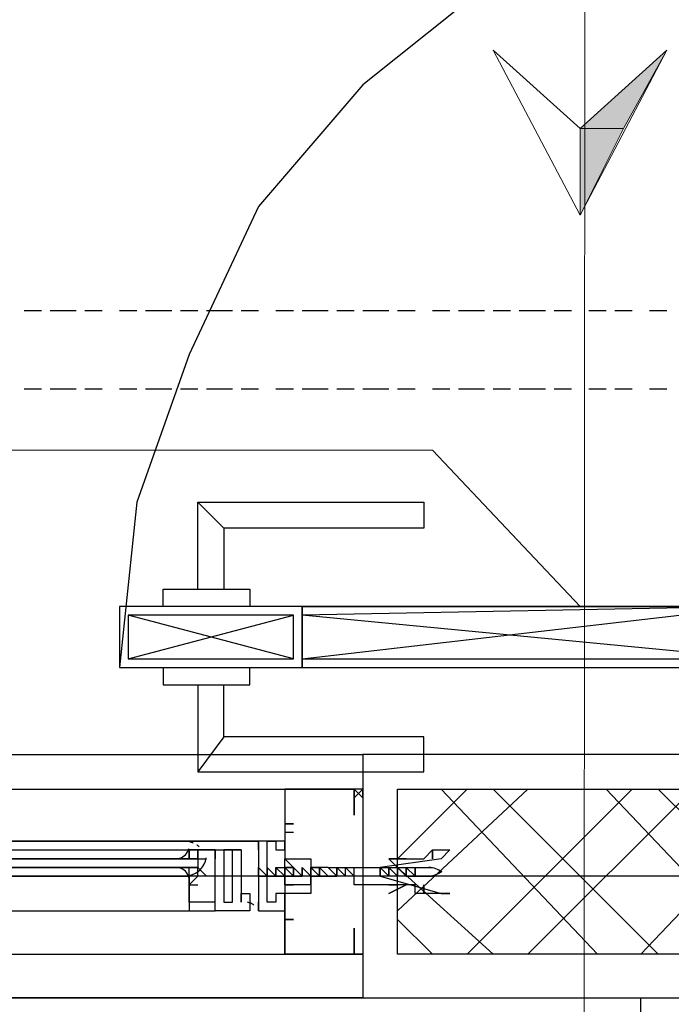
# Model space of a CAD drawing. Header units: millimetres. Extents: x 0 to 420, y 0 to 297.
# Tile 6 of 95: x 51.96 to 55.14, y 117.61 to 122.41. Entities that reach past the tile are written whole.
import ezdxf

# ---------------------------------------------------------------- set-up
doc = ezdxf.new("R2010")
doc.units = ezdxf.units.MM
doc.layers.add('FILL_000000', color=7, linetype='Continuous')
doc.layers.add('LINE_000000', color=7, linetype='Continuous')

msp = doc.modelspace()

# ---------------------------------------------------------------- hatches: boundary and pattern name
at = {"layer": 'FILL_000000'}
h = msp.add_hatch(color=7, dxfattribs=at)
h.dxf.hatch_style = 1
h.paths.add_polyline_path([(54.6947, 121.8777), (54.9063, 121.8777), (55.118, 122.2587), (54.6947, 121.8777)])
h = msp.add_hatch(color=7, dxfattribs=at)
h.dxf.hatch_style = 1
h.paths.add_polyline_path([(54.6947, 121.4543), (54.6947, 121.8777), (54.9063, 121.8777), (54.6947, 121.4543)])

# ---------------------------------------------------------------- linework, layer by layer
at = {"layer": 'LINE_000000', "lineweight": 13}
msp.add_line((54.7793, 206.629), (54.6947, 90.2123), dxfattribs=at)
at = {"layer": 'LINE_000000', "lineweight": 25}
for p, q in [((52.07, 120.9887), (51.9853, 120.9887)), ((52.2394, 120.9887), (52.1123, 120.9887)), ((52.3664, 120.9887), (52.2817, 120.9887)), ((52.5357, 120.9887), (52.451, 120.9887)), ((52.705, 120.9887), (52.578, 120.9887)), ((52.832, 120.9887), (52.7473, 120.9887)), ((53.0013, 120.9887), (52.8743, 120.9887)), ((53.1283, 120.9887), (53.0437, 120.9887)), ((53.2977, 120.9887), (53.213, 120.9887)), ((53.467, 120.9887), (53.34, 120.9887)), ((53.594, 120.9887), (53.5094, 120.9887)), ((53.7633, 120.9887), (53.6363, 120.9887)), ((53.8903, 120.9887), (53.8057, 120.9887)), ((54.0597, 120.9887), (53.975, 120.9887)), ((54.229, 120.9887), (54.102, 120.9887)), ((54.356, 120.9887), (54.2713, 120.9887)), ((54.5254, 120.9887), (54.3984, 120.9887)), ((54.6523, 120.9887), (54.5677, 120.9887)), ((54.8217, 120.9887), (54.737, 120.9887)), ((54.9487, 120.9887), (54.864, 120.9887)), ((55.118, 120.9887), (55.0333, 120.9887)), ((52.07, 120.6077), (51.9853, 120.6077)), ((52.2394, 120.6077), (52.1123, 120.6077)), ((52.3664, 120.6077), (52.2817, 120.6077)), ((52.5357, 120.6077), (52.451, 120.6077)), ((52.705, 120.6077), (52.578, 120.6077)), ((52.832, 120.6077), (52.7473, 120.6077)), ((53.0013, 120.6077), (52.8743, 120.6077)), ((53.1283, 120.6077), (53.0437, 120.6077)), ((53.2977, 120.6077), (53.213, 120.6077)), ((53.467, 120.6077), (53.34, 120.6077)), ((53.594, 120.6077), (53.5094, 120.6077)), ((53.7633, 120.6077), (53.6363, 120.6077)), ((53.8903, 120.6077), (53.8057, 120.6077)), ((54.0597, 120.6077), (53.975, 120.6077)), ((54.229, 120.6077), (54.102, 120.6077)), ((54.356, 120.6077), (54.2713, 120.6077)), ((54.5254, 120.6077), (54.3984, 120.6077)), ((54.6523, 120.6077), (54.5677, 120.6077)), ((54.8217, 120.6077), (54.737, 120.6077)), ((54.9487, 120.6077), (54.864, 120.6077)), ((55.118, 120.6077), (55.0333, 120.6077)), ((52.959, 119.9303), (52.832, 120.0573)), ((53.34, 119.2953), (55.5414, 119.5493)), ((53.2977, 119.2953), (52.4934, 119.507)), ((52.4934, 119.2953), (53.2977, 119.507)), ((55.5414, 119.2953), (53.34, 119.507)), ((52.959, 118.9143), (52.832, 118.745)), ((53.6363, 118.8297), (53.6363, 117.6443)), ((65.1934, 118.8297), (53.6363, 118.8297)), ((50.419, 118.6603), (53.2554, 118.6603)), ((53.6363, 118.6603), (53.594, 118.6603)), ((53.594, 118.6603), (53.594, 118.6603)), ((53.6363, 118.6603), (53.6363, 118.6603)), ((53.8057, 118.3217), (54.1443, 118.6603)), ((53.8057, 118.0677), (54.4407, 118.6603)), ((54.7793, 117.856), (54.0173, 118.6603)), ((54.1443, 117.856), (54.9487, 118.6603)), ((55.0757, 117.856), (54.2713, 118.6603)), ((54.4407, 117.856), (55.245, 118.6603)), ((55.5837, 117.856), (54.8217, 118.6603)), ((54.991, 117.856), (55.753, 118.6603)), ((55.88, 117.856), (55.0757, 118.6603)), ((53.594, 118.618), (53.594, 118.618)), ((53.2554, 118.491), (53.2554, 118.491)), ((53.2977, 118.4487), (53.2554, 118.4487)), ((53.0013, 118.4063), (53.0013, 118.4063)), ((53.0013, 118.4063), (53.0437, 118.4063)), ((53.0013, 118.4063), (53.0013, 118.4063)), ((53.0437, 118.4063), (53.0437, 118.4063)), ((50.8847, 118.364), (52.7897, 118.364)), ((53.0437, 118.364), (53.0013, 118.364)), ((53.0437, 118.364), (53.0437, 118.364)), ((52.7897, 118.3217), (52.7897, 118.3217)), ((52.7897, 118.3217), (52.832, 118.3217)), ((52.7897, 118.3217), (52.7897, 118.3217)), ((52.7897, 118.2793), (52.7897, 118.2793)), ((52.7897, 118.237), (52.7897, 118.2793)), ((52.832, 118.3217), (52.8743, 118.3217)), ((52.832, 118.3217), (52.832, 118.3217)), ((52.832, 118.3217), (52.832, 118.3217)), ((52.832, 118.3217), (52.832, 118.2793)), ((52.832, 118.2793), (52.832, 118.2793)), ((52.832, 118.2793), (52.832, 118.2793)), ((52.832, 118.237), (52.832, 118.2793)), ((52.8743, 118.237), (52.832, 118.2793)), ((53.1283, 118.2793), (53.1283, 118.2793)), ((53.1283, 118.2793), (53.1283, 118.2793)), ((53.1707, 118.2793), (53.213, 118.237)), ((53.1707, 118.2793), (53.1707, 118.2793)), ((53.1707, 118.2793), (53.1707, 118.2793)), ((53.1707, 118.2793), (53.1707, 118.2793)), ((53.1707, 118.2793), (53.1707, 118.2793)), ((53.1707, 118.2793), (53.1707, 118.2793)), ((53.213, 118.2793), (53.2554, 118.237)), ((53.213, 118.2793), (53.213, 118.2793)), ((53.213, 118.2793), (53.2554, 118.2793)), ((53.213, 118.2793), (53.213, 118.2793)), ((53.213, 118.2793), (53.213, 118.2793)), ((53.213, 118.2793), (53.213, 118.2793)), ((53.213, 118.2793), (53.213, 118.2793)), ((53.2554, 118.2793), (53.2977, 118.237)), ((53.2554, 118.2793), (53.2554, 118.2793)), ((53.2554, 118.2793), (53.2977, 118.2793)), ((53.2554, 118.2793), (53.2554, 118.2793)), ((53.2554, 118.2793), (53.2554, 118.2793)), ((53.2554, 118.2793), (53.2554, 118.2793)), ((53.2554, 118.2793), (53.2554, 118.2793)), ((53.2977, 118.2793), (53.2977, 118.2793)), ((53.2977, 118.2793), (53.2977, 118.2793)), ((53.2977, 118.2793), (53.2977, 118.2793)), ((53.2977, 118.2793), (53.2977, 118.2793)), ((53.2977, 118.2793), (53.2977, 118.2793)), ((53.34, 118.2793), (53.34, 118.2793)), ((53.34, 118.2793), (53.34, 118.2793)), ((53.34, 118.2793), (53.34, 118.2793)), ((53.34, 118.2793), (53.34, 118.2793)), ((53.34, 118.2793), (53.34, 118.2793)), ((53.34, 118.2793), (53.34, 118.2793)), ((53.3824, 118.2793), (53.3824, 118.2793)), ((53.3824, 118.2793), (53.4247, 118.2793)), ((53.3824, 118.2793), (53.3824, 118.2793)), ((53.3824, 118.2793), (53.3824, 118.2793)), ((53.3824, 118.2793), (53.3824, 118.2793)), ((53.4247, 118.2793), (53.4247, 118.2793)), ((53.467, 118.237), (53.4247, 118.2793)), ((53.4247, 118.2793), (53.4247, 118.2793)), ((53.4247, 118.2793), (53.4247, 118.2793)), ((53.467, 118.2793), (53.5094, 118.2793)), ((53.5094, 118.237), (53.467, 118.2793)), ((53.467, 118.2793), (53.467, 118.2793)), ((53.5094, 118.2793), (53.5517, 118.2793)), ((53.5094, 118.2793), (53.5094, 118.2793)), ((53.5517, 118.2793), (53.5517, 118.2793)), ((53.594, 118.237), (53.5517, 118.2793)), ((53.5517, 118.2793), (53.594, 118.2793)), ((53.5517, 118.2793), (53.5517, 118.2793)), ((53.5517, 118.2793), (53.5517, 118.2793)), ((53.594, 118.2793), (53.594, 118.2793)), ((53.594, 118.2793), (53.594, 118.2793)), ((53.594, 118.2793), (53.594, 118.2793)), ((53.721, 118.2793), (53.7633, 118.2793)), ((53.721, 118.2793), (53.721, 118.2793)), ((53.721, 118.2793), (53.721, 118.2793)), ((53.7633, 118.2793), (53.7633, 118.2793)), ((53.8057, 118.237), (53.7633, 118.2793)), ((53.7633, 118.2793), (53.8057, 118.2793)), ((53.7633, 118.2793), (53.7633, 118.2793)), ((53.7633, 118.2793), (53.7633, 118.2793)), ((54.2713, 117.856), (53.8057, 118.2793)), ((53.8057, 118.2793), (53.8057, 118.2793)), ((53.8057, 118.2793), (53.848, 118.2793)), ((53.8057, 118.2793), (53.8057, 118.2793)), ((53.8057, 118.2793), (53.8057, 118.2793)), ((53.848, 118.2793), (53.848, 118.2793)), ((53.8903, 118.2793), (53.8903, 118.2793)), ((53.8903, 118.2793), (53.975, 118.2793)), ((113.1147, 118.237), (27.94, 118.237)), ((50.8847, 118.237), (52.7897, 118.237)), ((53.1283, 118.237), (53.2977, 118.237)), ((53.1283, 118.237), (53.1707, 118.237)), ((53.1283, 118.237), (53.1283, 118.237)), ((53.1707, 118.237), (53.1707, 118.237)), ((53.1707, 118.237), (53.1707, 118.237)), ((53.1707, 118.237), (53.1707, 118.237)), ((53.1707, 118.237), (53.1707, 118.237)), ((53.213, 118.237), (53.213, 118.237)), ((53.213, 118.237), (53.213, 118.237)), ((53.213, 118.237), (53.213, 118.237)), ((53.213, 118.237), (53.213, 118.237)), ((53.213, 118.237), (53.213, 118.237)), ((53.2554, 118.237), (53.2554, 118.237)), ((53.2554, 118.237), (53.2554, 118.237)), ((53.2554, 118.237), (53.2554, 118.237)), ((53.2554, 118.237), (53.2554, 118.237)), ((53.2977, 118.237), (53.2977, 118.237)), ((53.2977, 118.237), (53.2977, 118.237)), ((53.2977, 118.237), (53.2977, 118.237)), ((53.2977, 118.237), (53.2977, 118.237)), ((53.34, 118.237), (53.34, 118.237)), ((53.34, 118.237), (53.34, 118.237)), ((53.34, 118.237), (53.34, 118.237)), ((53.34, 118.237), (53.34, 118.237)), ((53.34, 118.237), (53.34, 118.237)), ((53.3824, 118.237), (53.3824, 118.237)), ((53.3824, 118.237), (53.4247, 118.237)), ((53.3824, 118.237), (53.3824, 118.237)), ((53.3824, 118.237), (53.3824, 118.237)), ((53.3824, 118.237), (53.3824, 118.237)), ((53.4247, 118.237), (53.4247, 118.237)), ((53.4247, 118.237), (53.4247, 118.237)), ((53.4247, 118.237), (53.467, 118.237)), ((53.4247, 118.237), (53.4247, 118.237)), ((53.4247, 118.237), (53.4247, 118.237)), ((53.467, 118.237), (53.467, 118.237)), ((53.467, 118.237), (53.467, 118.237)), ((53.467, 118.237), (53.467, 118.237)), ((53.5094, 118.237), (53.5094, 118.237)), ((53.5517, 118.237), (53.5094, 118.237)), ((53.5094, 118.237), (53.5094, 118.237)), ((53.5517, 118.237), (53.5517, 118.237)), ((53.594, 118.237), (53.5517, 118.237)), ((53.5517, 118.237), (53.5517, 118.237)), ((53.5517, 118.237), (53.5517, 118.237)), ((53.594, 118.237), (53.594, 118.237)), ((53.721, 118.237), (53.721, 118.237)), ((53.721, 118.237), (53.721, 118.237)), ((53.7633, 118.237), (53.721, 118.237)), ((53.721, 118.237), (53.721, 118.237)), ((53.7633, 118.237), (53.7633, 118.237)), ((53.7633, 118.237), (53.7633, 118.237)), ((53.8057, 118.237), (53.7633, 118.237)), ((53.7633, 118.237), (53.7633, 118.237)), ((53.7633, 118.237), (53.7633, 118.237)), ((53.7633, 118.237), (53.7633, 118.237)), ((53.8057, 118.237), (53.8057, 118.237)), ((53.8057, 118.237), (53.8057, 118.237)), ((53.848, 118.237), (53.8057, 118.237)), ((53.8057, 118.237), (53.8057, 118.237)), ((53.8057, 118.237), (53.8057, 118.237)), ((53.848, 118.237), (53.848, 118.237)), ((53.848, 118.237), (53.848, 118.237)), ((53.8903, 118.237), (53.8903, 118.237)), ((53.8903, 118.237), (53.975, 118.237)), ((53.086, 118.11), (53.086, 118.11)), ((53.086, 118.11), (53.086, 118.11)), ((53.086, 118.11), (53.086, 118.11)), ((53.1283, 118.11), (53.1283, 118.11)), ((53.1283, 118.0677), (53.1283, 118.11)), ((50.8847, 118.0677), (52.7897, 118.0677)), ((53.2554, 117.983), (53.2554, 118.0677)), ((53.2554, 118.0253), (53.2977, 118.0253)), ((53.975, 117.856), (53.8057, 118.0253)), ((50.419, 117.856), (53.2554, 117.856)), ((53.594, 117.856), (53.594, 117.856)), ((48.8103, 117.6443), (66.421, 117.6443)), ((54.991, 112.0563), (54.991, 117.6443))]:
    msp.add_line(p, q, dxfattribs=at)
at = {"layer": 'LINE_000000', "lineweight": 0}
for p, q in [((53.4247, 118.237), (53.4247, 118.237)), ((53.6363, 118.237), (53.6363, 118.237))]:
    msp.add_line(p, q, dxfattribs=at)
at = {"layer": 'LINE_000000', "lineweight": 25}
for points in [[(56.515, 123.2747), (55.7107, 123.19), (54.9487, 122.9783), (54.2713, 122.5973), (53.6363, 122.0893), (53.1283, 121.4967), (52.7897, 120.777), (52.5357, 120.0573), (52.451, 119.253)], [(52.832, 119.634), (52.832, 120.0573), (53.9327, 120.0573), (53.9327, 119.9303), (52.959, 119.9303), (52.959, 119.634)], [(52.6627, 119.5493), (52.6627, 119.634), (53.086, 119.634), (53.086, 119.5493)], [(53.34, 119.5493), (52.451, 119.5493), (52.451, 119.253)], [(53.34, 119.253), (53.34, 119.5493), (55.5837, 119.5493), (55.5837, 119.4223)], [(52.6627, 119.253), (52.6627, 119.1683), (53.086, 119.1683), (53.086, 119.253)], [(52.832, 119.1683), (52.832, 118.745), (53.9327, 118.745), (53.9327, 118.9143), (52.959, 118.9143), (52.959, 119.1683)], [(53.2554, 118.6603), (53.594, 118.6603), (53.2554, 118.6603), (53.2554, 118.3217), (53.3824, 118.3217), (53.3824, 118.237), (53.3824, 118.1947), (53.2554, 118.1947), (53.2554, 117.856), (53.594, 117.856), (53.594, 117.9407), (53.594, 117.983), (53.594, 117.9407), (53.594, 117.856), (53.2554, 117.856), (53.2554, 118.0253)], [(53.594, 118.618), (53.594, 118.6603), (53.594, 118.618), (53.594, 118.6603), (53.594, 118.5757), (53.594, 118.5333), (53.594, 118.5757), (53.594, 118.6603), (53.2554, 118.6603), (53.2554, 118.491), (53.2977, 118.491)], [(53.2977, 118.491), (53.2554, 118.491), (53.2554, 118.4487)], [(53.2554, 118.4487), (53.2554, 118.3217), (53.3824, 118.3217), (53.3824, 118.1523), (53.2554, 118.1523), (53.2554, 118.0253)], [(52.7418, 118.3236), (52.7502, 118.3264), (52.7579, 118.3302), (52.7651, 118.335), (52.7715, 118.3407), (52.777, 118.3472), (52.7817, 118.3544), (52.7854, 118.3622), (52.788, 118.3706)], [(52.8099, 118.3979), (52.8055, 118.3997), (52.8011, 118.4012), (52.7966, 118.4025), (52.7921, 118.4037), (52.7875, 118.4046), (52.7828, 118.4054), (52.7782, 118.4059), (52.7735, 118.4062)], [(52.8387, 118.3797), (52.8374, 118.3809), (52.8361, 118.3819), (52.8348, 118.383), (52.8335, 118.3841), (52.8321, 118.3851), (52.8307, 118.3861), (52.8294, 118.3871), (52.828, 118.388)], [(52.7907, 118.2393), (52.8061, 118.2439), (52.8204, 118.2506), (52.8334, 118.2592), (52.845, 118.2696), (52.8549, 118.2816), (52.8629, 118.295), (52.869, 118.3096), (52.8729, 118.3252)], [(52.7907, 118.2393), (52.8061, 118.2439), (52.8204, 118.2506), (52.8334, 118.2592), (52.845, 118.2696), (52.8549, 118.2816), (52.8629, 118.295), (52.869, 118.3096), (52.8729, 118.3252)], [(52.832, 118.2793), (50.8, 118.2793), (52.832, 118.2793), (50.8, 118.2793)], [(52.788, 118.2303), (52.7854, 118.2387), (52.7817, 118.2466), (52.777, 118.2538), (52.7715, 118.2603), (52.7651, 118.266), (52.7579, 118.2708), (52.7502, 118.2746), (52.7418, 118.2774)], [(52.7897, 118.237), (52.7897, 118.2793), (52.832, 118.2793)], [(53.1707, 118.2793), (53.1707, 118.237), (53.1283, 118.2793)], [(53.213, 118.2793), (53.213, 118.237), (53.2554, 118.237)], [(53.2554, 118.2793), (53.2554, 118.237), (53.2977, 118.237)], [(53.2977, 118.2793), (53.2977, 118.237), (53.34, 118.237)], [(53.34, 118.237), (53.34, 118.2793), (53.3824, 118.237), (53.3824, 118.2793), (53.3824, 118.237), (53.3824, 118.2793), (53.4247, 118.237), (53.4247, 118.2793), (53.4247, 118.237), (53.4247, 118.2793)], [(53.467, 118.2793), (53.3824, 118.2793), (53.3824, 118.237), (53.3824, 118.1947), (53.3824, 118.237), (53.5094, 118.237)], [(53.4247, 118.2793), (53.4247, 118.237), (53.467, 118.237)], [(53.5517, 118.237), (53.5517, 118.2793), (53.594, 118.237)], [(53.721, 118.2793), (53.721, 118.237), (53.721, 118.2793), (53.7633, 118.237)], [(53.848, 118.237), (53.8903, 118.237), (53.848, 118.2793), (53.8903, 118.2793), (53.8903, 118.237), (53.8903, 118.2793)], [(54.021, 118.2553), (54.0141, 118.2605), (54.0069, 118.2651), (53.9994, 118.269), (53.9916, 118.2724), (53.9835, 118.2751), (53.9752, 118.2771), (53.9668, 118.2785), (53.9582, 118.2792)], [(52.769, 118.237), (52.7785, 118.2375), (52.788, 118.2388), (52.7972, 118.241), (52.8062, 118.2439), (52.8149, 118.2477), (52.8233, 118.2523), (52.8312, 118.2576), (52.8387, 118.2636)], [(52.832, 118.237), (52.7897, 118.1947), (52.7897, 118.237), (52.7897, 118.0677), (52.9167, 118.0677), (52.9167, 118.11)], [(53.9582, 118.2371), (53.9668, 118.2378), (53.9752, 118.2392), (53.9835, 118.2412), (53.9916, 118.2439), (53.9994, 118.2473), (54.0069, 118.2513), (54.0141, 118.2558), (54.021, 118.261)], [(52.9167, 118.11), (52.8743, 118.11), (52.7897, 118.11), (52.7897, 118.1947), (52.832, 118.1947)], [(53.1057, 118.0951), (53.1022, 118.0978), (53.0986, 118.1003), (53.0948, 118.1025), (53.0909, 118.1044), (53.0869, 118.1061), (53.0827, 118.1074), (53.0785, 118.1085), (53.0742, 118.1093)], [(53.6363, 117.856), (53.594, 117.856), (53.6363, 117.856), (53.594, 117.856)]]:
    msp.add_lwpolyline(points, dxfattribs=at)
at = {"layer": 'LINE_000000', "lineweight": 13}
msp.add_lwpolyline([(54.2713, 122.2587), (54.6947, 121.8777), (55.118, 122.2587), (54.6947, 121.4543), (54.2713, 122.2587)], close=True, dxfattribs=at)
at = {"layer": 'LINE_000000', "lineweight": 0}
for points in [[(54.6947, 121.8777), (54.9063, 121.8777), (55.118, 122.2587), (54.6947, 121.8777)], [(54.6947, 121.4543), (54.6947, 121.8777), (54.9063, 121.8777), (54.6947, 121.4543)]]:
    msp.add_lwpolyline(points, close=True, dxfattribs=at)
at = {"layer": 'LINE_000000', "lineweight": 13}
msp.add_lwpolyline([(49.3607, 120.3113), (53.975, 120.3113), (54.6947, 119.5493)], dxfattribs=at)
at = {"layer": 'LINE_000000', "lineweight": 25}
for points in [[(53.34, 119.253), (53.34, 119.5493), (52.451, 119.5493), (52.451, 119.253), (53.34, 119.253)], [(55.5837, 119.253), (55.5837, 119.5493), (53.34, 119.5493), (53.34, 119.253), (55.5837, 119.253)], [(55.5414, 119.2953), (55.5414, 119.5493), (53.34, 119.507), (53.34, 119.2953), (55.5414, 119.2953)], [(53.2977, 119.2953), (53.2977, 119.507), (52.4934, 119.507), (52.4934, 119.2953), (53.2977, 119.2953)], [(53.6363, 117.6443), (50.038, 117.6443), (50.038, 118.8297), (53.6363, 118.8297), (53.6363, 117.6443)], [(53.6363, 118.6603), (53.594, 118.618), (53.594, 118.6603), (53.6363, 118.618), (53.6363, 118.6603)], [(53.8057, 117.856), (53.8057, 118.6603), (56.515, 118.6603), (56.515, 117.856), (53.8057, 117.856)], [(53.0013, 118.4063), (50.673, 118.4063), (53.0013, 118.4063)], [(53.0437, 118.4063), (53.1283, 118.4063), (53.1283, 118.364), (53.1283, 118.4063), (53.1283, 118.1523), (53.1283, 118.11), (53.1283, 118.0677), (53.2554, 118.0677), (53.2554, 118.1523), (53.213, 118.1523), (53.213, 118.11), (53.1707, 118.11), (53.1707, 118.4063), (53.213, 118.4063), (53.213, 118.364), (53.2554, 118.364), (53.2554, 118.4063), (53.0013, 118.4063), (53.0437, 118.4063)], [(52.9167, 118.364), (52.832, 118.364), (52.832, 118.3217), (52.832, 118.364), (52.7897, 118.364), (52.7897, 118.3217), (52.7897, 118.364), (53.0013, 118.364), (53.0437, 118.364), (53.0437, 118.11), (53.0437, 118.1523), (53.086, 118.1523), (53.086, 118.11), (53.086, 118.0677), (52.9167, 118.0677), (52.9167, 118.11), (52.9167, 118.364), (52.9167, 118.3217), (52.9167, 118.364)], [(52.9167, 118.3217), (52.9167, 118.364), (52.9167, 118.3217)], [(53.0013, 118.364), (52.959, 118.364), (52.959, 118.11), (53.0013, 118.11), (53.0013, 118.364)], [(53.721, 118.237), (54.0173, 118.1523), (54.0597, 118.1523), (53.975, 118.1523), (53.9327, 118.1523), (53.9327, 118.1947), (53.9327, 118.1523), (53.8903, 118.1523), (53.8903, 118.1947), (53.848, 118.1947), (53.8057, 118.1947), (53.7633, 118.1947), (53.8057, 118.1947), (53.7633, 118.1947), (53.721, 118.1947), (53.594, 118.1947), (53.594, 118.2793), (53.721, 118.2793), (53.7633, 118.2793), (53.8057, 118.2793), (53.7633, 118.3217), (53.8057, 118.3217), (53.848, 118.3217), (53.8903, 118.3217), (53.9327, 118.3217), (53.975, 118.364), (53.975, 118.3217), (53.975, 118.364), (54.0597, 118.364), (54.0173, 118.3217), (53.721, 118.2793), (53.721, 118.237)], [(52.832, 118.3217), (50.8, 118.3217), (52.832, 118.3217)], [(52.832, 118.2793), (50.8, 118.2793), (52.832, 118.2793)], [(53.1283, 118.237), (53.1283, 118.2793), (53.1283, 118.237)], [(53.1707, 118.237), (53.1707, 118.2793), (53.1707, 118.237)], [(53.213, 118.237), (53.213, 118.2793), (53.213, 118.237)], [(53.2977, 118.1947), (53.2554, 118.1947), (53.2554, 118.3217), (53.2977, 118.2793), (53.2554, 118.2793), (53.2554, 118.1947), (53.2977, 118.1947)], [(53.2977, 118.1947), (53.2554, 118.1947), (53.2554, 118.3217), (53.2977, 118.2793), (53.2554, 118.2793), (53.2554, 118.1947), (53.2977, 118.1947)], [(53.2554, 118.237), (53.2554, 118.2793), (53.2554, 118.237)], [(53.34, 118.237), (53.2977, 118.2793), (53.34, 118.237)], [(53.2977, 118.237), (53.2977, 118.2793), (53.2977, 118.237)], [(53.34, 118.237), (53.34, 118.2793), (53.34, 118.237)], [(53.5094, 118.2793), (53.5517, 118.237), (53.5094, 118.2793), (53.5094, 118.237), (53.5094, 118.2793)], [(53.848, 118.3217), (53.7633, 118.3217), (53.848, 118.3217)], [(53.7633, 118.2793), (53.7633, 118.237), (53.7633, 118.2793)], [(53.8057, 118.2793), (53.848, 118.237), (53.8057, 118.2793)], [(53.8057, 118.2793), (53.8057, 118.237), (53.8057, 118.2793)], [(53.848, 118.2793), (53.848, 118.237), (53.848, 118.2793)], [(53.848, 118.1947), (53.7633, 118.1523), (53.848, 118.1947)], [(53.2977, 118.0253), (53.2554, 118.0253), (53.2977, 118.0253)]]:
    msp.add_lwpolyline(points, close=True, dxfattribs=at)

doc.saveas('drawing.dxf')
